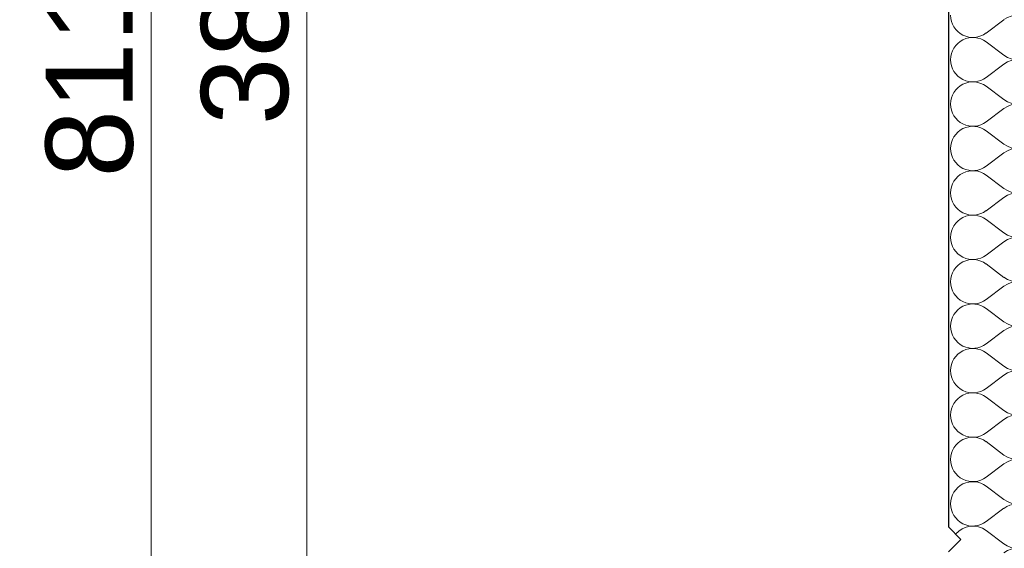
# Model space of a CAD drawing. Header units: millimetres. Extents: x -12989 to 381814, y -50461 to 30884.
# Tile 15 of 111: x 362042 to 363625, y -42675 to -41825. Entities that reach past the tile are written whole.
import ezdxf

# ---------------------------------------------------------------- set-up
doc = ezdxf.new("R2010")
doc.units = ezdxf.units.MM
doc.header["$MEASUREMENT"] = 0
doc.linetypes.add('Wipeout_Contour', pattern=[1000, 0, -1000])
doc.layers.add('Nowe_A__SCIANY', color=7, linetype='Continuous')
doc.layers.add('Nowe_A_WYM', color=7, linetype='Continuous')
doc.layers.add('Nowe_A__SCIANY_Nr_pióra__174', color=7, linetype='Continuous', lineweight=5, true_color=0x6a6a6a)
for name, color, linetype, lineweight in [('Nowe_A__SCIANY_Nr_pióra__27', 7, 'Continuous', 25), ('Nowe_A_WYM_Nr_pióra__1', 7, 'Continuous', 13), ('Nowe_A_WYM_Nr_pióra__45', 7, 'Continuous', 15), ('Nowe_A_WYM_Nr_pióra__85', 7, 'Continuous', 13)]:
    doc.layers.add(name, color=color, linetype=linetype, lineweight=lineweight)
doc.styles.add('STYL_AUTOMATYCZNY_4', font='arial.ttf')
doc.dimstyles.new('STYL_AUTOMATYCZNY__2', dxfattribs={"dimtxt": 139.999998, "dimasz": 57, "dimexe": 0.18, "dimexo": 0.0625, "dimgap": 0, "dimtad": 1, "dimdec": 0, "dimlfac": 0.1, "dimzin": 0, "dimdsep": 46, "dimtxsty": 'STYL_AUTOMATYCZNY_4', "dimblk": 'ARROWHEAD_6', "dimblk1": 'ARROWHEAD_6', "dimblk2": 'ARROWHEAD_6', "dimcen": 0.09, "dimse1": 1, "dimse2": 1, "dimclrd": 7, "dimclre": 7, "dimclrt": 7, "dimadec": 0, "dimazin": 0, "dimtfac": 1, "dimtdec": 4, "dimtmove": 0, "dimatfit": 3, "dimfxl": 0, "dimtolj": 1, "dimtzin": 0, "dimarcsym": 0})

# ---------------------------------------------------------------- blocks, each defined once
blk = doc.blocks.new('*X9', base_point=(363535.4, -45960.6))
at = {"layer": 'Nowe_A__SCIANY_Nr_pióra__174', "color": 251, "linetype": 'Continuous', "lineweight": 5, "true_color": 0x6a6a6a}
for p, q in [((363624.7, -41824.9), (363596.1, -41846.3)), ((363624.7, -41882), (363596.1, -41860.6)), ((363624.7, -41896.3), (363596.1, -41917.7)), ((363624.7, -41953.4), (363596.1, -41932)), ((363624.7, -41967.7), (363596.1, -41989.2)), ((363624.7, -42024.9), (363596.1, -42003.4)), ((363624.7, -42039.2), (363596.1, -42060.6)), ((363624.7, -42096.3), (363596.1, -42074.9)), ((363624.7, -42110.6), (363596.1, -42132)), ((363624.7, -42167.7), (363596.1, -42146.3)), ((363624.7, -42182), (363596.1, -42203.4)), ((363624.7, -42239.2), (363596.1, -42217.7)), ((363624.7, -42253.4), (363596.1, -42274.9)), ((363624.7, -42310.6), (363596.1, -42289.2)), ((363624.7, -42324.9), (363596.1, -42346.3)), ((363624.7, -42382), (363596.1, -42360.6)), ((363624.7, -42396.3), (363596.1, -42417.7)), ((363624.7, -42453.4), (363596.1, -42432)), ((363624.7, -42467.7), (363596.1, -42489.2)), ((363624.7, -42524.9), (363596.1, -42503.4)), ((363624.7, -42539.2), (363596.1, -42560.6)), ((363624.7, -42596.3), (363596.1, -42574.9)), ((363624.7, -42610.6), (363596.1, -42632)), ((363624.7, -42667.7), (363596.1, -42646.3))]:
    blk.add_line(p, q, dxfattribs=at)
for centre, start, end in [((363574.7, -41817.7), 180, 306.8699), ((363646.1, -41853.4), 233.1301, 126.8699), ((363574.7, -41889.2), 53.1301, 180), ((363574.7, -41889.2), 180, 306.8699), ((363646.1, -41924.9), 233.1301, 126.8699), ((363574.7, -41960.6), 53.1301, 180), ((363574.7, -41960.6), 180, 306.8699), ((363646.1, -41996.3), 233.1301, 126.8699), ((363574.7, -42032), 53.1301, 180), ((363574.7, -42032), 180, 306.8699), ((363646.1, -42067.7), 233.1301, 126.8699), ((363574.7, -42103.4), 53.1301, 180), ((363574.7, -42103.4), 180, 306.8699), ((363646.1, -42139.2), 233.1301, 126.8699), ((363574.7, -42174.9), 53.1301, 180), ((363574.7, -42174.9), 180, 306.8699), ((363646.1, -42210.6), 233.1301, 126.8699), ((363574.7, -42246.3), 53.1301, 180), ((363574.7, -42246.3), 180, 306.8699), ((363646.1, -42282), 233.1301, 126.8699), ((363574.7, -42317.7), 53.1301, 180), ((363574.7, -42317.7), 180, 306.8699), ((363646.1, -42353.4), 233.1301, 126.8699), ((363574.7, -42389.2), 53.1301, 180), ((363574.7, -42389.2), 180, 306.8699), ((363646.1, -42424.9), 233.1301, 126.8699), ((363574.7, -42460.6), 53.1301, 180), ((363574.7, -42460.6), 180, 306.8699), ((363646.1, -42496.3), 233.1301, 126.8699), ((363574.7, -42532), 53.1301, 180), ((363574.7, -42532), 180, 306.8699), ((363646.1, -42567.7), 233.1301, 126.8699), ((363574.7, -42603.4), 53.1301, 180), ((363574.7, -42603.4), 180, 306.8699), ((363646.1, -42639.2), 351.2832, 126.8699), ((363574.7, -42674.9), 53.1301, 140.6813), ((363646.1, -42639.2), 233.1301, 312.5684), ((363646.1, -42710.6), 233.1301, 126.8699)]:
    blk.add_arc(centre, 35.7, start, end, dxfattribs=at)
blk = doc.blocks.new('ElemPrzekroju_1_1', base_point=(363535.4, -45960.6))
at = {"color": 254, "linetype": 'Wipeout_Contour', "lineweight": 0, "ltscale": 10249256.41811117}
blk.add_wipeout([(363685.4, -40640.6), (363685.4, -40064.8), (363535.4, -40104.9), (363535.4, -40640.6), (363555.4, -40660.6), (363535.4, -40680.6), (363535.4, -41640.6), (363555.4, -41660.6), (363535.4, -41680.6), (363535.4, -42640.6), (363555.4, -42660.6), (363535.4, -42680.6), (363535.4, -43640.6), (363555.4, -43660.6), (363535.4, -43680.6), (363535.4, -43780.6), (363685.4, -43780.6), (363685.4, -43680.6), (363665.4, -43660.6), (363685.4, -43640.6), (363685.4, -42680.6), (363665.4, -42660.6), (363685.4, -42640.6), (363685.4, -41680.6), (363665.4, -41660.6), (363685.4, -41640.6), (363685.4, -40680.6), (363665.4, -40660.6)], dxfattribs=at).dxf.layer = 'Nowe_A__SCIANY'
at = {"layer": 'Nowe_A__SCIANY_Nr_pióra__27', "color": 7, "linetype": 'Continuous', "lineweight": 25}
for p, q in [((363535.4, -41680.6), (363535.4, -42640.6)), ((363535.4, -42640.6), (363555.4, -42660.6)), ((363555.4, -42660.6), (363535.4, -42680.6))]:
    blk.add_line(p, q, dxfattribs=at)
at = {"layer": 'Nowe_A__SCIANY', "lineweight": 0}
blk.add_blockref('*X9', (363535.4, -45960.6), dxfattribs=at)
blk = doc.blocks.new('*D187', base_point=(363535.4, -45960.6))
at = {"layer": 'Nowe_A_WYM_Nr_pióra__45', "color": 7, "linetype": 'Continuous', "lineweight": 15}
for p, q in [((362533.3, -39918.3), (362473.3, -39858.3)), ((362473.3, -43750.6), (362533.3, -43810.6))]:
    blk.add_line(p, q, dxfattribs=at)
at = {"layer": 'Nowe_A_WYM_Nr_pióra__85', "color": 7, "linetype": 'Continuous', "lineweight": 13}
for p, q in [((362503.3, -39888.3), (362503.3, -39843.3)), ((362559.5, -39888.3), (362447, -39888.3)), ((362503.3, -43780.6), (362503.3, -39888.3)), ((362559.5, -43780.6), (362447, -43780.6))]:
    blk.add_line(p, q, dxfattribs=at)
at = {"layer": 'Nowe_A_WYM_Nr_pióra__1', "color": 7, "lineweight": 13, "insert": (362475.3, -41994.6), "char_height": 140, "attachment_point": 7, "rotation": 90, "style": 'STYL_AUTOMATYCZNY_4'}
blk.add_mtext('\\A1;{\\pql;\\fArial|b0|i0|c238|p0;\\W1.000000;389}', dxfattribs=at)
blk = doc.blocks.new('ARROWHEAD_6')
at = {"color": 0, "linetype": 'Continuous', "lineweight": 0}
for p, q in [((-0.5, -0.5), (0.5, 0.5)), ((0, 0), (-1, 0))]:
    blk.add_line(p, q, dxfattribs=at)
blk = doc.blocks.new('*D198', base_point=(363535.4, -45960.6))
at = {"layer": 'Nowe_A_WYM_Nr_pióra__45', "color": 7, "linetype": 'Continuous', "lineweight": 15}
for p, q in [((362283.3, -37900.7), (362223.3, -37840.7)), ((362223.3, -45950.6), (362283.3, -46010.6))]:
    blk.add_line(p, q, dxfattribs=at)
at = {"layer": 'Nowe_A_WYM_Nr_pióra__85', "color": 7, "linetype": 'Continuous', "lineweight": 13}
for p, q in [((362253.3, -37870.7), (362253.3, -37825.7)), ((362309.5, -37870.7), (362197, -37870.7)), ((362253.3, -45980.6), (362253.3, -37870.7)), ((362309.5, -45980.6), (362197, -45980.6)), ((362253.3, -46025.6), (362253.3, -45980.6))]:
    blk.add_line(p, q, dxfattribs=at)
at = {"layer": 'Nowe_A_WYM_Nr_pióra__1', "color": 7, "lineweight": 13, "insert": (362225.3, -42078.7), "char_height": 140, "attachment_point": 7, "rotation": 90, "style": 'STYL_AUTOMATYCZNY_4'}
blk.add_mtext('\\A1;{\\pql;\\fArial|b0|i0|c238|p0;\\W1.000000;811}', dxfattribs=at)

msp = doc.modelspace()

# ---------------------------------------------------------------- block references
at = {"layer": 'Nowe_A__SCIANY', "lineweight": 0}
msp.add_blockref('ElemPrzekroju_1_1', (363535.4, -45960.6), dxfattribs=at)

# ---------------------------------------------------------------- next in the draw order: dimensions: what is measured, and where the dimension line sits
at = {"layer": 'Nowe_A_WYM', "color": 7, "linetype": 'Continuous', "lineweight": 13}
for base, p1, p2, picture, middle in [((362253.3, -37870.7), (363585.4, -45980.6), (371035.4, -37870.7), '*D198', (362155.3, -41918.9)), ((362503.3, -39888.3), (363535.4, -43780.6), (363505.4, -39888.3), '*D187', (362405.3, -41834.8))]:
    dim = msp.add_linear_dim(base=base, p1=p1, p2=p2, angle=90, dimstyle='STYL_AUTOMATYCZNY__2', dxfattribs=at)
    dim.commit()
    dim.dimension.update_dxf_attribs({"geometry": picture, "text_midpoint": middle, "dimtype": 160, "text_rotation": 90})

doc.saveas('drawing.dxf')
